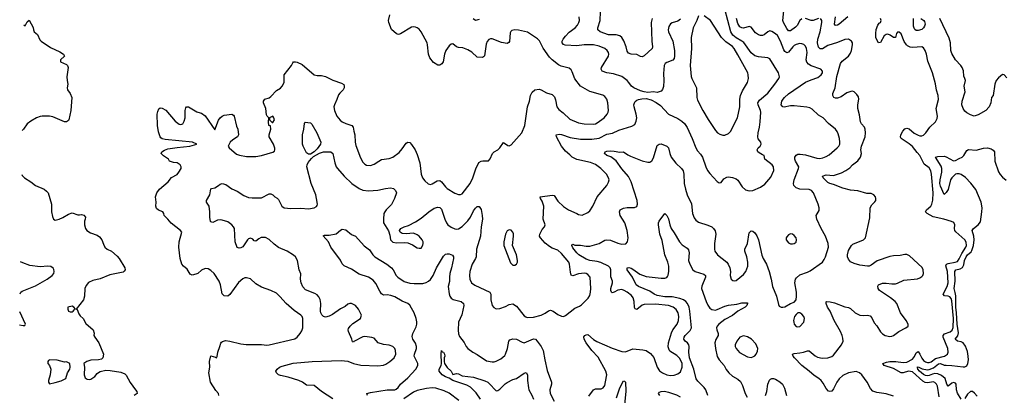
# Model space of a CAD drawing. Header units: inches. Extents: x 2057696 to 2160536, y 827480 to 1016834.
# Tile 26 of 256: x 2058110 to 2068610, y 883071 to 887078. Entities that reach past the tile are written whole.
import ezdxf

# ---------------------------------------------------------------- set-up
doc = ezdxf.new("R2010")
doc.units = ezdxf.units.IN
doc.header["$MEASUREMENT"] = 0
doc.layers.add('C0858', color=7, linetype='Continuous')
doc.layers.add('C0868', color=7, linetype='Continuous')

msp = doc.modelspace()

# ---------------------------------------------------------------- linework, layer by layer
at = {"layer": 'C0858', "color": 5}
for points, elevation in [([(2058153, 887022), (2058170, 887012), (2058190, 887054), (2058210, 887074), (2058254, 886994), (2058256, 886970), (2058265, 886950), (2058300, 886920), (2058325, 886865), (2058338, 886850), (2058440, 886780), (2058537, 886737), (2058579, 886710), (2058587, 886690), (2058547, 886650), (2058546, 886630), (2058610, 886600), (2058622, 886590), (2058628, 886570), (2058613, 886470), (2058615, 886430), (2058625, 886390), (2058618, 886350), (2058622, 886330), (2058650, 886290), (2058668, 886248), (2058655, 886110), (2058634, 886010), (2058630, 886002), (2058611, 885989), (2058590, 885989), (2058463, 886043), (2058430, 886050), (2058350, 886048), (2058330, 886046), (2058290, 886030), (2058230, 885997), (2058191, 885969), (2058152, 885910), (2058138, 885895)], 480), ([(2060000, 884367), (2059990, 884362), (2059950, 884352), (2059930, 884365), (2059897, 884417), (2059857, 884450), (2059841, 884470), (2059821, 884530), (2059806, 884650), (2059812, 884710), (2059838, 884810), (2059825, 884830), (2059727, 884907), (2059691, 884951), (2059650, 884989), (2059649, 885010), (2059638, 885030), (2059590, 885046), (2059570, 885064), (2059563, 885090), (2059566, 885130), (2059560, 885190), (2059572, 885230), (2059602, 885270), (2059692, 885348), (2059730, 885393), (2059790, 885427), (2059809, 885450), (2059833, 885490), (2059833, 885510), (2059821, 885530), (2059790, 885550), (2059750, 885554), (2059709, 885570), (2059697, 885590), (2059645, 885625), (2059618, 885650), (2059627, 885670), (2059653, 885687), (2059690, 885699), (2059790, 885716), (2059924, 885730), (2059999, 885750), (2059955, 885770), (2059660, 885800), (2059630, 885808), (2059617, 885817), (2059608, 885830), (2059590, 885881), (2059579, 885950), (2059578, 886070), (2059582, 886098), (2059594, 886126), (2059610, 886137), (2059630, 886135), (2059670, 886112), (2059770, 885996), (2059810, 885965), (2059830, 885959), (2059850, 885968), (2059865, 885995), (2059875, 886030), (2059875, 886110), (2059883, 886137), (2059890, 886148), (2059910, 886148), (2060000, 886096)], 480), ([(2058132, 885427), (2058137, 885417), (2058163, 885390), (2058230, 885347), (2058278, 885310), (2058370, 885269), (2058396, 885250), (2058413, 885230), (2058448, 885110), (2058450, 885030), (2058460, 884980), (2058471, 884950), (2058490, 884941), (2058530, 884950), (2058570, 884969), (2058630, 885005), (2058670, 885018), (2058730, 884998), (2058750, 884995), (2058770, 884999), (2058794, 884994), (2058813, 884970), (2058810, 884950), (2058801, 884930), (2058802, 884890), (2058812, 884852), (2058827, 884830), (2058865, 884805), (2058938, 884778), (2058963, 884763), (2058988, 884728), (2059003, 884683), (2059019, 884650), (2059045, 884630), (2059090, 884607), (2059150, 884554), (2059170, 884530), (2059231, 884430), (2059235, 884410), (2059225, 884395), (2059214, 884386), (2059070, 884355), (2058968, 884312), (2058890, 884297), (2058845, 884275), (2058818, 884242), (2058804, 884210), (2058802, 884130), (2058791, 884090), (2058714, 883990), (2058725, 883985), (2058741, 883941), (2058757, 883917), (2058787, 883890), (2058816, 883836), (2058893, 883770), (2058905, 883735), (2058901, 883710), (2058911, 883690), (2058955, 883630), (2059003, 883510), (2058998, 883470), (2058982, 883458), (2058950, 883449), (2058870, 883445), (2058827, 883433), (2058794, 883410), (2058801, 883370), (2058797, 883290), (2058810, 883259), (2058830, 883243), (2058850, 883239), (2058870, 883244), (2058910, 883271), (2058936, 883304), (2058950, 883314), (2058970, 883325), (2059030, 883339), (2059077, 883337), (2059190, 883316), (2059230, 883299), (2059246, 883286), (2059287, 883207), (2059347, 883130), (2059358, 883110), (2059362, 883090), (2059331, 883069)], 480), ([(2058115, 884154), (2058123, 884170), (2058137, 884183), (2058280, 884240), (2058402, 884310), (2058457, 884350), (2058473, 884370), (2058477, 884390), (2058474, 884414), (2058467, 884427), (2058444, 884444), (2058410, 884450), (2058330, 884440), (2058217, 884457), (2058143, 884483), (2058119, 884496)], 460), ([(2058110, 883823), (2058146, 883814), (2058165, 883815), (2058173, 883830), (2058112, 883962)], 460)]:
    msp.add_lwpolyline(points, dxfattribs=dict(at, elevation=elevation))
at = {"layer": 'C0858', "color": 5, "elevation": 480}
for points in [[(2058670, 884022), (2058625, 884010), (2058625, 883990), (2058632, 883970), (2058650, 883961), (2058670, 883963), (2058682, 883970), (2058690, 883982), (2058706, 883990), (2058688, 884010)], [(2058431, 883449), (2058419, 883441), (2058411, 883430), (2058411, 883410), (2058428, 883388), (2058443, 883350), (2058436, 883290), (2058418, 883230), (2058418, 883210), (2058430, 883192), (2058490, 883208), (2058554, 883226), (2058602, 883250), (2058619, 883310), (2058645, 883350), (2058649, 883370), (2058646, 883410), (2058610, 883429), (2058590, 883426), (2058510, 883445)]]:
    msp.add_lwpolyline(points, close=True, dxfattribs=at)
at = {"layer": 'C0868', "color": 5}
for points, elevation in [([(2061450, 883032), (2061330, 883110), (2061250, 883176), (2061170, 883180), (2061127, 883210), (2061087, 883230), (2060974, 883266), (2060890, 883281), (2060869, 883290), (2060848, 883310), (2060842, 883330), (2060855, 883350), (2060882, 883370), (2060910, 883382), (2061028, 883412), (2061230, 883433), (2061537, 883443), (2061610, 883434), (2061670, 883410), (2061750, 883394), (2061930, 883385), (2061990, 883394), (2062016, 883404), (2062058, 883430), (2062103, 883470), (2062120, 883510), (2062118, 883550), (2062110, 883572), (2062090, 883593), (2062050, 883606), (2061990, 883612), (2061932, 883632), (2061890, 883679), (2061867, 883687), (2061790, 883698), (2061770, 883695), (2061675, 883645), (2061670, 883638), (2061660, 883640), (2061654, 883670), (2061617, 883750), (2061613, 883770), (2061617, 883783), (2061633, 883810), (2061662, 883838), (2061744, 883890), (2061755, 883925), (2061725, 883990), (2061690, 884029), (2061670, 884041), (2061650, 884049), (2061630, 884049), (2061610, 884043), (2061580, 884020), (2061530, 883993), (2061446, 883934), (2061410, 883914), (2061370, 883903), (2061349, 883910), (2061331, 883931), (2061323, 883950), (2061320, 883970), (2061323, 884050), (2061313, 884093), (2061300, 884120), (2061282, 884142), (2061258, 884158), (2061157, 884197), (2061129, 884229), (2061111, 884270), (2061106, 884310), (2061108, 884368), (2061091, 884411), (2061072, 884510), (2061053, 884550), (2061030, 884567), (2060962, 884610), (2060870, 884649), (2060824, 884684), (2060770, 884733), (2060730, 884755), (2060687, 884753), (2060661, 884739), (2060630, 884715), (2060610, 884719), (2060595, 884735), (2060570, 884748), (2060550, 884740), (2060539, 884730), (2060490, 884655), (2060470, 884645), (2060450, 884641), (2060430, 884649), (2060409, 884709), (2060400, 884850), (2060391, 884870), (2060374, 884890), (2060330, 884920), (2060270, 884940), (2060250, 884943), (2060220, 884940), (2060170, 884916), (2060150, 884921), (2060146, 884926), (2060138, 884970), (2060137, 885030), (2060130, 885088), (2060104, 885130), (2060102, 885150), (2060137, 885210), (2060150, 885272), (2060161, 885279), (2060190, 885283), (2060232, 885308), (2060250, 885325), (2060270, 885331), (2060310, 885319), (2060373, 885273), (2060430, 885250), (2060501, 885201), (2060550, 885182), (2060590, 885177), (2060690, 885178), (2060770, 885222), (2060790, 885219), (2060810, 885211), (2060830, 885187), (2060855, 885175), (2060870, 885161), (2060906, 885090), (2060932, 885072), (2061003, 885063), (2061110, 885067), (2061190, 885060), (2061249, 885070), (2061275, 885085), (2061283, 885097), (2061285, 885110), (2061276, 885170), (2061268, 885210), (2061220, 885330), (2061174, 885510), (2061176, 885530), (2061187, 885553), (2061223, 885597), (2061243, 885617), (2061307, 885653), (2061350, 885669), (2061430, 885670), (2061451, 885651), (2061472, 885550), (2061487, 885510), (2061501, 885490), (2061570, 885410), (2061651, 885331), (2061730, 885277), (2061770, 885260), (2061830, 885252), (2061930, 885260), (2062010, 885277), (2062063, 885283), (2062096, 885276), (2062117, 885257), (2062128, 885230), (2062109, 885170), (2062075, 885105), (2062018, 885050), (2062004, 885030), (2061995, 885010), (2061989, 884950), (2061991, 884910), (2062045, 884825), (2062059, 884779), (2062066, 884730), (2062090, 884705), (2062130, 884698), (2062210, 884701), (2062250, 884696), (2062298, 884678), (2062350, 884645), (2062370, 884639), (2062390, 884641), (2062410, 884672), (2062414, 884690), (2062412, 884710), (2062403, 884730), (2062370, 884767), (2062350, 884782), (2062310, 884801), (2062230, 884795), (2062190, 884797), (2062169, 884810), (2062162, 884830), (2062174, 884850), (2062209, 884870), (2062256, 884884), (2062330, 884920), (2062390, 884960), (2062474, 885030), (2062530, 885066), (2062570, 885077), (2062590, 885074), (2062610, 885056), (2062644, 884950), (2062662, 884910), (2062676, 884890), (2062710, 884865), (2062750, 884847), (2062770, 884843), (2062790, 884847), (2062830, 884873), (2062890, 884931), (2062917, 884970), (2062950, 885039), (2062970, 885068), (2062990, 885085), (2063010, 885084), (2063032, 885052), (2063043, 884990), (2063045, 884950), (2063030, 884870), (2063025, 884770), (2062982, 884630), (2062978, 884550), (2062971, 884529), (2062935, 884470), (2062911, 884390), (2062907, 884350), (2062910, 884310), (2062930, 884270), (2062965, 884245), (2063125, 884170), (2063133, 884150), (2063134, 884090), (2063149, 884030), (2063167, 884007), (2063190, 883995), (2063230, 883998), (2063290, 884020), (2063330, 884041), (2063370, 884048), (2063410, 884022), (2063490, 883920), (2063507, 883907), (2063521, 883901), (2063590, 883904), (2063670, 883926), (2063713, 883947), (2063750, 883973), (2063770, 883978), (2063799, 883970), (2063850, 883933), (2063890, 883915), (2063910, 883913), (2063930, 883923), (2064030, 884002), (2064079, 884021), (2064103, 884037), (2064174, 884106), (2064190, 884136), (2064198, 884170), (2064201, 884210), (2064194, 884330), (2064170, 884361), (2064150, 884371), (2064134, 884374), (2064070, 884367), (2064010, 884345), (2063993, 884353), (2063983, 884383), (2063975, 884470), (2063965, 884490), (2063890, 884583), (2063850, 884619), (2063790, 884642), (2063760, 884660), (2063715, 884695), (2063664, 884750), (2063654, 884770), (2063656, 884790), (2063681, 884839), (2063708, 884870), (2063714, 884890), (2063694, 884950), (2063701, 885090), (2063682, 885142), (2063665, 885170), (2063662, 885190), (2063787, 885207), (2063810, 885204), (2063850, 885141), (2063910, 885084), (2063964, 885050), (2064050, 885009), (2064070, 885000), (2064110, 884993), (2064170, 885020), (2064190, 885038), (2064221, 885090), (2064270, 885190), (2064370, 885310), (2064390, 885346), (2064395, 885370), (2064391, 885390), (2064368, 885430), (2064308, 885490), (2064250, 885532), (2064196, 885556), (2064050, 885587), (2064003, 885610), (2063978, 885638), (2063930, 885676), (2063889, 885729), (2063836, 885830), (2063833, 885850), (2063862, 885858), (2063890, 885855), (2063981, 885821), (2064090, 885803), (2064210, 885803), (2064290, 885816), (2064370, 885856), (2064431, 885869), (2064499, 885901), (2064639, 885941), (2064670, 885961), (2064685, 885995), (2064690, 886030), (2064686, 886070), (2064662, 886150), (2064661, 886170), (2064665, 886190), (2064674, 886206), (2064690, 886219), (2064710, 886228), (2064745, 886235), (2064790, 886237), (2064843, 886223), (2064896, 886196), (2064943, 886163), (2065030, 886070), (2065130, 886024), (2065170, 885997), (2065200, 885970), (2065227, 885927), (2065281, 885810), (2065321, 885710), (2065339, 885679), (2065370, 885645), (2065392, 885610), (2065426, 885510), (2065445, 885470), (2065470, 885436), (2065550, 885351), (2065570, 885338), (2065590, 885342), (2065619, 885381), (2065650, 885399), (2065670, 885401), (2065710, 885395), (2065750, 885381), (2065770, 885365), (2065815, 885295), (2065850, 885263), (2065890, 885252), (2065930, 885257), (2066010, 885290), (2066055, 885325), (2066121, 885399), (2066152, 885470), (2066149, 885510), (2066135, 885530), (2066056, 885590), (2066049, 885629), (2066030, 885636), (2065997, 885657), (2065983, 885670), (2065976, 885690), (2065986, 885710), (2066007, 885730), (2066018, 885750), (2066014, 885770), (2065986, 885806), (2065981, 885830), (2065984, 885870), (2066000, 885930), (2066008, 885990), (2066013, 886090), (2066010, 886110), (2065984, 886170), (2065982, 886190), (2066001, 886219), (2066090, 886296), (2066163, 886390), (2066205, 886450), (2066213, 886470), (2066204, 886510), (2066110, 886661), (2066090, 886671), (2065990, 886681), (2065950, 886694), (2065910, 886726), (2065834, 886834), (2065813, 886850), (2065750, 886884), (2065714, 886914), (2065695, 886950), (2065630, 887190)], 460), ([(2064854, 887090), (2064845, 887050), (2064850, 886850), (2064860, 886790), (2064855, 886770), (2064770, 886693), (2064750, 886681), (2064730, 886685), (2064690, 886706), (2064630, 886710), (2064602, 886722), (2064590, 886741), (2064577, 886790), (2064553, 886853), (2064530, 886890), (2064510, 886906), (2064470, 886917), (2064390, 886917), (2064299, 886950), (2064277, 886970), (2064276, 886990), (2064299, 887070), (2064303, 887163)], 440), ([(2066450, 887088), (2066430, 887071), (2066402, 887018), (2066383, 886997), (2066330, 886961), (2066310, 886961), (2066290, 886986), (2066255, 887050), (2066250, 887070), (2066262, 887210)], 420), ([(2060000, 886096), (2060010, 886090), (2060050, 886081), (2060090, 886054), (2060190, 885905), (2060230, 886005), (2060250, 886033), (2060270, 886050), (2060290, 886060), (2060371, 886070), (2060390, 886061), (2060399, 886050), (2060424, 885944), (2060436, 885910), (2060445, 885850), (2060433, 885830), (2060383, 885797), (2060355, 885770), (2060335, 885730), (2060345, 885710), (2060424, 885644), (2060454, 885634), (2060530, 885620), (2060630, 885620), (2060690, 885630), (2060810, 885664), (2060826, 885674), (2060833, 885690), (2060832, 885708), (2060818, 885750), (2060772, 885830), (2060772, 885850), (2060789, 885909), (2060786, 885946), (2060769, 885950), (2060762, 885990), (2060768, 886030), (2060750, 886048), (2060744, 886064), (2060736, 886130), (2060712, 886190), (2060710, 886210), (2060726, 886230), (2060770, 886244), (2060790, 886258), (2060850, 886322), (2060890, 886349), (2060911, 886370), (2060931, 886410), (2060930, 886490), (2061010, 886590), (2061022, 886618), (2061030, 886627), (2061050, 886630), (2061070, 886626), (2061122, 886602), (2061251, 886491), (2061283, 886483), (2061330, 886482), (2061370, 886472), (2061450, 886432), (2061541, 886402), (2061566, 886386), (2061572, 886370), (2061570, 886350), (2061560, 886330), (2061524, 886296), (2061510, 886276), (2061494, 886226), (2061467, 886170), (2061462, 886150), (2061466, 886110), (2061494, 886050), (2061527, 886007), (2061549, 885989), (2061590, 885970), (2061651, 885950), (2061668, 885930), (2061672, 885890), (2061686, 885850), (2061688, 885770), (2061695, 885735), (2061746, 885606), (2061770, 885560), (2061790, 885538), (2061810, 885525), (2061850, 885523), (2061890, 885537), (2061940, 885570), (2061970, 885585), (2062050, 885598), (2062088, 885612), (2062158, 885662), (2062190, 885701), (2062230, 885761), (2062250, 885772), (2062270, 885767), (2062288, 885748), (2062329, 885690), (2062350, 885641), (2062376, 885550), (2062392, 885430), (2062406, 885390), (2062430, 885359), (2062466, 885326), (2062490, 885320), (2062510, 885327), (2062561, 885359), (2062590, 885362), (2062610, 885349), (2062650, 885296), (2062670, 885277), (2062750, 885229), (2062790, 885213), (2062810, 885213), (2062830, 885222), (2062914, 885330), (2062943, 885390), (2062974, 885486), (2063005, 885555), (2063030, 885570), (2063050, 885574), (2063110, 885574), (2063126, 885594), (2063151, 885649), (2063170, 885667), (2063210, 885691), (2063230, 885710), (2063270, 885767), (2063317, 885737), (2063330, 885733), (2063350, 885742), (2063467, 885870), (2063496, 885950), (2063525, 886150), (2063548, 886210), (2063559, 886270), (2063575, 886305), (2063605, 886330), (2063650, 886337), (2063673, 886330), (2063730, 886297), (2063790, 886282), (2063814, 886254), (2063825, 886225), (2063840, 886150), (2063860, 886120), (2063905, 886085), (2063976, 886016), (2064070, 885979), (2064130, 885969), (2064230, 885965), (2064250, 885969), (2064270, 885978), (2064342, 886030), (2064375, 886070), (2064386, 886090), (2064390, 886110), (2064382, 886190), (2064370, 886230), (2064350, 886260), (2064330, 886274), (2064190, 886313), (2064090, 886370), (2064029, 886449), (2064003, 886523), (2063990, 886543), (2063970, 886561), (2063884, 886584), (2063858, 886598), (2063789, 886649), (2063760, 886680), (2063694, 886774), (2063653, 886853), (2063633, 886873), (2063527, 886947), (2063430, 886968), (2063390, 886970), (2063358, 886962), (2063347, 886953), (2063342, 886938), (2063334, 886846), (2063326, 886834), (2063310, 886825), (2063250, 886834), (2063150, 886873), (2063130, 886875), (2063113, 886867), (2063095, 886845), (2063084, 886816), (2063067, 886693), (2063058, 886682), (2063045, 886675), (2062990, 886680), (2062931, 886731), (2062890, 886757), (2062837, 886777), (2062790, 886781), (2062770, 886788), (2062730, 886820), (2062710, 886816), (2062690, 886798), (2062656, 886750), (2062641, 886710), (2062625, 886630), (2062613, 886607), (2062590, 886592), (2062570, 886593), (2062522, 886622), (2062484, 886670), (2062470, 886709), (2062460, 886810), (2062455, 886830), (2062393, 886950), (2062370, 886979), (2062350, 886993), (2062330, 887000), (2062310, 887002), (2062290, 886998), (2062170, 886926), (2062150, 886921), (2062130, 886929), (2062075, 886975), (2062047, 887047), (2062044, 887070), (2062057, 887130)], 480), ([(2063010, 887081), (2062970, 887069), (2062946, 887086)], 460), ([(2065157, 887083), (2065130, 887062), (2065070, 887045), (2065050, 887035), (2065034, 887006), (2065027, 886970), (2065030, 886950), (2065077, 886850), (2065093, 886750), (2065095, 886690), (2065090, 886665), (2065075, 886645), (2065010, 886621), (2064995, 886610), (2064983, 886590), (2064975, 886505), (2064978, 886430), (2064975, 886365), (2064966, 886334), (2064950, 886316), (2064910, 886301), (2064870, 886309), (2064810, 886303), (2064770, 886308), (2064730, 886321), (2064661, 886350), (2064633, 886370), (2064608, 886408), (2064587, 886430), (2064532, 886472), (2064441, 886501), (2064373, 886513), (2064321, 886530), (2064310, 886550), (2064315, 886570), (2064391, 886690), (2064393, 886710), (2064388, 886730), (2064376, 886750), (2064352, 886770), (2064290, 886795), (2064230, 886809), (2064130, 886809), (2064050, 886798), (2063927, 886807), (2063910, 886814), (2063897, 886830), (2063897, 886850), (2063905, 886870), (2063930, 886904), (2063970, 886945), (2064034, 886990), (2064059, 887021), (2064073, 887050), (2064080, 887070), (2064076, 887110)], 460), ([(2064178, 883062), (2064230, 883130), (2064250, 883139), (2064310, 883140), (2064331, 883149), (2064350, 883176), (2064369, 883270), (2064370, 883290), (2064360, 883330), (2064279, 883479), (2064213, 883550), (2064153, 883630), (2064130, 883670), (2064126, 883694), (2064138, 883710), (2064150, 883716), (2064170, 883719), (2064228, 883668), (2064266, 883646), (2064430, 883574), (2064530, 883537), (2064570, 883533), (2064650, 883567), (2064757, 883557), (2064790, 883548), (2064836, 883516), (2064873, 883473), (2064908, 883370), (2064933, 883333), (2064965, 883310), (2065010, 883289), (2065050, 883282), (2065090, 883285), (2065130, 883299), (2065157, 883323), (2065176, 883370), (2065174, 883410), (2065150, 883463), (2065117, 883497), (2065042, 883542), (2065035, 883555), (2065027, 883587), (2065028, 883630), (2065061, 883739), (2065075, 883770), (2065122, 883830), (2065136, 883870), (2065140, 883910), (2065134, 883950), (2065110, 883988), (2065079, 884010), (2065030, 884029), (2064890, 884045), (2064770, 884040), (2064749, 884031), (2064690, 883988), (2064674, 883994), (2064668, 884008), (2064663, 884070), (2064653, 884110), (2064635, 884135), (2064590, 884173), (2064558, 884190), (2064530, 884198), (2064490, 884192), (2064450, 884170), (2064430, 884165), (2064423, 884170), (2064415, 884190), (2064416, 884210), (2064432, 884270), (2064433, 884290), (2064415, 884335), (2064415, 884410), (2064408, 884430), (2064391, 884450), (2064309, 884489), (2064270, 884499), (2064189, 884510), (2064150, 884524), (2064074, 884570), (2064051, 884590), (2064010, 884646), (2063998, 884670), (2064001, 884679), (2064010, 884685), (2064030, 884672), (2064090, 884672), (2064150, 884662), (2064190, 884661), (2064290, 884691), (2064350, 884727), (2064370, 884731), (2064410, 884726), (2064490, 884693), (2064530, 884683), (2064573, 884687), (2064592, 884708), (2064599, 884750), (2064588, 884830), (2064562, 884910), (2064513, 884990), (2064506, 885030), (2064515, 885050), (2064550, 885067), (2064590, 885074), (2064667, 885073), (2064690, 885084), (2064700, 885110), (2064694, 885150), (2064630, 885350), (2064604, 885404), (2064530, 885487), (2064472, 885572), (2064414, 885614), (2064370, 885630), (2064346, 885650), (2064353, 885670), (2064370, 885676), (2064410, 885678), (2064450, 885676), (2064510, 885665), (2064550, 885668), (2064597, 885637), (2064624, 885624), (2064750, 885574), (2064810, 885558), (2064821, 885559), (2064830, 885559), (2064850, 885574), (2064870, 885605), (2064910, 885735), (2064930, 885751), (2064950, 885754), (2065011, 885730), (2065030, 885710), (2065044, 885650), (2065059, 885610), (2065106, 885546), (2065169, 885490), (2065185, 885465), (2065193, 885430), (2065197, 885330), (2065209, 885269), (2065227, 885210), (2065274, 885114), (2065285, 885010), (2065304, 884964), (2065321, 884941), (2065350, 884918), (2065450, 884886), (2065490, 884867), (2065510, 884850), (2065526, 884826), (2065535, 884790), (2065519, 884690), (2065519, 884630), (2065524, 884610), (2065553, 884570), (2065650, 884492), (2065667, 884470), (2065683, 884430), (2065689, 884390), (2065688, 884348), (2065696, 884310), (2065714, 884294), (2065730, 884291), (2065750, 884294), (2065830, 884358), (2065855, 884390), (2065874, 884450), (2065875, 884490), (2065864, 884550), (2065844, 884610), (2065845, 884630), (2065871, 884689), (2065890, 884805), (2065910, 884827), (2065930, 884823), (2065950, 884803), (2065970, 884771), (2065988, 884730), (2066025, 884565), (2066039, 884530), (2066073, 884470), (2066103, 884390), (2066124, 884310), (2066137, 884230), (2066181, 884130), (2066201, 884041), (2066210, 884022), (2066217, 884017), (2066230, 884011), (2066250, 884011), (2066270, 884016), (2066330, 884050), (2066370, 884063), (2066389, 884090), (2066396, 884130), (2066395, 884170), (2066376, 884270), (2066384, 884310), (2066395, 884325), (2066430, 884355), (2066510, 884384), (2066540, 884400), (2066670, 884493), (2066690, 884519), (2066704, 884550), (2066736, 884650), (2066732, 884690), (2066703, 884770), (2066658, 884850), (2066610, 884950), (2066605, 884990), (2066636, 885044), (2066636, 885070), (2066626, 885110), (2066575, 885230), (2066555, 885255), (2066530, 885268), (2066429, 885270), (2066390, 885284), (2066365, 885310), (2066362, 885330), (2066369, 885370), (2066417, 885490), (2066418, 885510), (2066382, 885570), (2066376, 885590), (2066377, 885610), (2066390, 885633), (2066410, 885643), (2066435, 885645), (2066490, 885638), (2066610, 885601), (2066642, 885598), (2066676, 885604), (2066710, 885617), (2066742, 885638), (2066827, 885710), (2066846, 885730), (2066855, 885750), (2066858, 885770), (2066854, 885810), (2066840, 885860), (2066827, 885887), (2066811, 885911), (2066736, 885970), (2066677, 886030), (2066630, 886060), (2066563, 886123), (2066537, 886137), (2066505, 886145), (2066370, 886160), (2066330, 886158), (2066264, 886144), (2066248, 886148), (2066230, 886170), (2066239, 886210), (2066251, 886230), (2066267, 886250), (2066310, 886287), (2066490, 886412), (2066550, 886438), (2066620, 886460), (2066656, 886490), (2066671, 886510), (2066671, 886530), (2066655, 886550), (2066550, 886586), (2066523, 886603), (2066506, 886626), (2066499, 886650), (2066508, 886730), (2066502, 886770), (2066490, 886796), (2066473, 886813), (2066450, 886822), (2066430, 886823), (2066390, 886813), (2066370, 886803), (2066356, 886790), (2066310, 886731), (2066290, 886725), (2066270, 886738), (2066258, 886758), (2066224, 886850), (2066190, 886908), (2066170, 886927), (2066130, 886954), (2066110, 886959), (2066090, 886950), (2066050, 886917), (2066030, 886910), (2066010, 886911), (2065990, 886917), (2065958, 886938), (2065910, 886998), (2065890, 887004), (2065830, 886989), (2065810, 886990), (2065790, 887001), (2065770, 887037), (2065756, 887090)], 440), ([(2065350, 887118), (2065333, 887070), (2065294, 886990), (2065270, 886890), (2065274, 886770), (2065262, 886590), (2065272, 886472), (2065278, 886450), (2065328, 886350), (2065332, 886250), (2065339, 886219), (2065396, 886110), (2065452, 886012), (2065530, 885895), (2065553, 885873), (2065577, 885857), (2065610, 885846), (2065630, 885845), (2065670, 885865), (2065690, 885884), (2065764, 886030), (2065790, 886150), (2065790, 886230), (2065796, 886270), (2065819, 886321), (2065873, 886410), (2065883, 886450), (2065880, 886490), (2065874, 886510), (2065770, 886704), (2065729, 886770), (2065710, 886791), (2065642, 886842), (2065594, 886890), (2065476, 887070), (2065410, 887118)], 480), ([(2067430, 883060), (2067350, 883085), (2067250, 883101), (2067210, 883115), (2067184, 883144), (2067147, 883210), (2067091, 883290), (2067067, 883310), (2067030, 883324), (2066950, 883311), (2066890, 883283), (2066850, 883248), (2066825, 883210), (2066790, 883140), (2066770, 883116), (2066750, 883110), (2066735, 883115), (2066710, 883145), (2066680, 883200), (2066656, 883230), (2066632, 883250), (2066581, 883281), (2066530, 883330), (2066452, 883390), (2066373, 883470), (2066357, 883490), (2066350, 883510), (2066370, 883518), (2066430, 883524), (2066470, 883531), (2066510, 883545), (2066530, 883546), (2066592, 883492), (2066618, 883478), (2066668, 883468), (2066730, 883471), (2066770, 883484), (2066790, 883498), (2066874, 883610), (2066892, 883650), (2066890, 883682), (2066882, 883710), (2066865, 883750), (2066795, 883870), (2066752, 883970), (2066725, 884010), (2066710, 884050), (2066712, 884068), (2066718, 884070), (2066752, 884068), (2066798, 884058), (2066910, 884016), (2066950, 884007), (2066970, 883996), (2067020, 883950), (2067070, 883927), (2067110, 883922), (2067150, 883925), (2067179, 883919), (2067199, 883899), (2067223, 883843), (2067250, 883813), (2067290, 883748), (2067310, 883726), (2067341, 883710), (2067390, 883698), (2067410, 883702), (2067430, 883710), (2067487, 883750), (2067561, 883790), (2067584, 883810), (2067586, 883830), (2067563, 883870), (2067503, 883950), (2067463, 884050), (2067447, 884070), (2067398, 884110), (2067278, 884190), (2067264, 884210), (2067263, 884237), (2067270, 884250), (2067310, 884267), (2067351, 884269), (2067410, 884261), (2067450, 884261), (2067470, 884266), (2067539, 884301), (2067685, 884315), (2067710, 884325), (2067730, 884339), (2067740, 884350), (2067747, 884370), (2067745, 884410), (2067733, 884433), (2067599, 884559), (2067570, 884574), (2067550, 884574), (2067499, 884561), (2067430, 884560), (2067390, 884553), (2067256, 884504), (2067190, 884458), (2067170, 884450), (2067150, 884448), (2067070, 884460), (2067010, 884476), (2066970, 884496), (2066950, 884522), (2066939, 884550), (2066938, 884570), (2066950, 884615), (2066981, 884670), (2066995, 884685), (2067109, 884730), (2067130, 884751), (2067177, 884963), (2067179, 885070), (2067196, 885104), (2067230, 885135), (2067240, 885150), (2067242, 885170), (2067235, 885190), (2067220, 885210), (2067190, 885223), (2067144, 885224), (2067050, 885253), (2066970, 885260), (2066890, 885281), (2066790, 885321), (2066750, 885330), (2066730, 885343), (2066680, 885390), (2066670, 885410), (2066710, 885422), (2066790, 885417), (2066874, 885446), (2066920, 885470), (2066962, 885498), (2066992, 885530), (2067050, 885573), (2067077, 885610), (2067086, 885650), (2067082, 885690), (2067086, 885730), (2067128, 885830), (2067131, 885870), (2067127, 885910), (2067120, 885930), (2067087, 885967), (2067076, 885990), (2067065, 886065), (2067048, 886130), (2067048, 886170), (2067058, 886230), (2067054, 886254), (2067039, 886279), (2067008, 886308), (2066990, 886315), (2066974, 886314), (2066930, 886298), (2066870, 886255), (2066830, 886240), (2066810, 886242), (2066792, 886250), (2066780, 886270), (2066783, 886290), (2066805, 886350), (2066826, 886474), (2066865, 886610), (2066883, 886637), (2066950, 886690), (2066970, 886721), (2066981, 886750), (2066992, 886810), (2066990, 886830), (2066980, 886850), (2066950, 886869), (2066910, 886867), (2066830, 886834), (2066730, 886804), (2066670, 886769), (2066647, 886767), (2066630, 886785), (2066617, 886830), (2066622, 886870), (2066646, 886950), (2066666, 887050), (2066666, 887070), (2066650, 887091)], 420), ([(2066630, 887090), (2066571, 887069), (2066550, 887068), (2066490, 887090)], 420), ([(2066942, 887110), (2066850, 887032), (2066830, 887020), (2066810, 887016), (2066801, 887030), (2066811, 887110)], 380), ([(2067915, 883055), (2067897, 883170), (2067888, 883190), (2067870, 883208), (2067850, 883213), (2067795, 883205), (2067767, 883207), (2067740, 883220), (2067630, 883321), (2067590, 883329), (2067530, 883312), (2067510, 883312), (2067430, 883357), (2067328, 883390), (2067315, 883410), (2067354, 883426), (2067390, 883432), (2067452, 883432), (2067530, 883420), (2067570, 883425), (2067630, 883456), (2067654, 883486), (2067670, 883523), (2067690, 883538), (2067710, 883509), (2067730, 883467), (2067750, 883441), (2067770, 883427), (2067790, 883421), (2067810, 883421), (2067830, 883428), (2067876, 883464), (2067972, 883488), (2068004, 883510), (2068011, 883530), (2068007, 883570), (2067957, 883690), (2067960, 883710), (2067974, 883726), (2068032, 883748), (2068054, 883766), (2068064, 883796), (2068068, 883890), (2068050, 884078), (2068043, 884103), (2068030, 884123), (2068010, 884129), (2067972, 884132), (2067959, 884150), (2068002, 884230), (2068011, 884270), (2068005, 884390), (2067987, 884453), (2067993, 884470), (2068010, 884478), (2068088, 884492), (2068110, 884499), (2068130, 884527), (2068157, 884583), (2068199, 884650), (2068206, 884670), (2068204, 884704), (2068191, 884731), (2068094, 884814), (2068082, 884830), (2068079, 884850), (2068084, 884890), (2068073, 884913), (2068047, 884927), (2067967, 884950), (2067850, 884975), (2067786, 885010), (2067771, 885030), (2067782, 885050), (2067825, 885090), (2067836, 885110), (2067848, 885152), (2067850, 885230), (2067833, 885430), (2067826, 885466), (2067810, 885497), (2067757, 885537), (2067711, 885630), (2067680, 885660), (2067630, 885724), (2067595, 885755), (2067510, 885810), (2067505, 885825), (2067507, 885850), (2067528, 885890), (2067550, 885913), (2067570, 885920), (2067594, 885914), (2067650, 885869), (2067690, 885847), (2067710, 885840), (2067730, 885839), (2067750, 885848), (2067775, 885870), (2067816, 885930), (2067876, 885990), (2067895, 886025), (2067897, 886050), (2067883, 886130), (2067907, 886227), (2067905, 886270), (2067886, 886326), (2067875, 886395), (2067846, 886510), (2067795, 886635), (2067780, 886710), (2067768, 886748), (2067750, 886777), (2067730, 886789), (2067630, 886780), (2067605, 886785), (2067579, 886799), (2067566, 886810), (2067544, 886844), (2067510, 886927), (2067490, 886945), (2067470, 886947), (2067460, 886930), (2067450, 886887), (2067430, 886890), (2067394, 886914), (2067370, 886924), (2067350, 886922), (2067330, 886905), (2067290, 886836), (2067270, 886830), (2067250, 886862), (2067242, 886890), (2067239, 886930), (2067245, 886975), (2067260, 887020), (2067277, 887043), (2067290, 887050), (2067298, 887070), (2067290, 887092)], 380), ([(2067719, 887090), (2067751, 887071), (2067760, 887060), (2067767, 887030), (2067761, 887010), (2067750, 886991), (2067730, 886975), (2067690, 886963), (2067670, 886963), (2067655, 886975), (2067648, 886988), (2067643, 887010), (2067642, 887090)], 360), ([(2068637, 886457), (2068610, 886491), (2068590, 886492), (2068550, 886458), (2068524, 886430), (2068510, 886390), (2068490, 886270), (2068473, 886247), (2068466, 886190), (2068449, 886150), (2068412, 886110), (2068330, 886063), (2068290, 886050), (2068250, 886062), (2068210, 886083), (2068190, 886102), (2068171, 886130), (2068158, 886170), (2068162, 886210), (2068193, 886310), (2068184, 886370), (2068195, 886430), (2068191, 886450), (2068177, 886477), (2068174, 886534), (2068161, 886570), (2068148, 886590), (2068090, 886650), (2068050, 886718), (2068040, 886750), (2068038, 886830), (2068022, 886882), (2067921, 887090)], 360), ([(2068150, 883028), (2068110, 883095), (2068100, 883130), (2068096, 883190), (2068090, 883199), (2068070, 883208), (2068050, 883200), (2068010, 883170), (2067997, 883190), (2067978, 883250), (2067942, 883282), (2067900, 883300), (2067870, 883304), (2067843, 883297), (2067810, 883281), (2067790, 883277), (2067770, 883281), (2067750, 883292), (2067706, 883330), (2067689, 883350), (2067686, 883366), (2067680, 883370), (2067690, 883375), (2067735, 883355), (2067790, 883342), (2067810, 883345), (2067855, 883365), (2067910, 883408), (2067930, 883409), (2067970, 883393), (2067990, 883391), (2068050, 883389), (2068170, 883373), (2068190, 883376), (2068210, 883387), (2068223, 883410), (2068228, 883450), (2068225, 883490), (2068217, 883537), (2068196, 883596), (2068170, 883630), (2068150, 883641), (2068111, 883650), (2068087, 883670), (2068114, 883706), (2068121, 883739), (2068106, 883830), (2068100, 883950), (2068092, 884010), (2068092, 884132), (2068088, 884168), (2068074, 884210), (2068086, 884290), (2068082, 884390), (2068092, 884408), (2068140, 884420), (2068164, 884436), (2068178, 884462), (2068187, 884510), (2068203, 884550), (2068218, 884570), (2068257, 884603), (2068265, 884615), (2068282, 884670), (2068288, 884730), (2068285, 884770), (2068269, 884830), (2068280, 884850), (2068331, 884889), (2068357, 884923), (2068371, 885030), (2068373, 885070), (2068362, 885130), (2068307, 885267), (2068255, 885335), (2068195, 885395), (2068150, 885428), (2068130, 885435), (2068105, 885435), (2068090, 885429), (2068049, 885391), (2068037, 885370), (2068010, 885266), (2067990, 885233), (2067970, 885213), (2067930, 885301), (2067923, 885330), (2067926, 885370), (2067945, 885450), (2067944, 885490), (2067936, 885516), (2067876, 885610), (2067901, 885619), (2067970, 885621), (2067990, 885616), (2068070, 885573), (2068090, 885577), (2068130, 885599), (2068160, 885610), (2068178, 885630), (2068210, 885682), (2068230, 885694), (2068310, 885685), (2068390, 885709), (2068430, 885712), (2068470, 885700), (2068490, 885687), (2068505, 885670), (2068510, 885570), (2068550, 885456), (2068566, 885426), (2068590, 885397), (2068630, 885367)], 360), ([(2065447, 883070), (2065427, 883130), (2065410, 883154), (2065341, 883221), (2065326, 883246), (2065301, 883350), (2065254, 883470), (2065245, 883530), (2065248, 883590), (2065245, 883610), (2065232, 883630), (2065207, 883650), (2065192, 883670), (2065196, 883690), (2065208, 883710), (2065259, 883761), (2065273, 883790), (2065255, 883970), (2065248, 884010), (2065232, 884052), (2065213, 884073), (2065190, 884089), (2065150, 884103), (2065070, 884120), (2064990, 884121), (2064910, 884136), (2064878, 884150), (2064830, 884182), (2064710, 884230), (2064684, 884250), (2064645, 884330), (2064588, 884410), (2064590, 884430), (2064606, 884434), (2064630, 884428), (2064650, 884418), (2064722, 884362), (2064790, 884338), (2064950, 884319), (2064990, 884322), (2065011, 884329), (2065020, 884340), (2065027, 884353), (2065034, 884390), (2065032, 884448), (2065021, 884490), (2064989, 884570), (2064962, 884722), (2064938, 884790), (2064921, 884890), (2064923, 884910), (2064931, 884929), (2064990, 885011), (2065010, 884991), (2065030, 884954), (2065043, 884890), (2065056, 884850), (2065090, 884805), (2065147, 884707), (2065176, 884676), (2065230, 884639), (2065243, 884623), (2065251, 884591), (2065244, 884510), (2065257, 884470), (2065290, 884410), (2065315, 884390), (2065405, 884365), (2065424, 884350), (2065423, 884330), (2065384, 884236), (2065382, 884210), (2065432, 884070), (2065450, 884032), (2065470, 884002), (2065490, 883987), (2065530, 883980), (2065550, 883985), (2065630, 884022), (2065670, 884034), (2065757, 884043), (2065810, 884058), (2065870, 884058), (2065873, 884050), (2065865, 884030), (2065848, 884010), (2065770, 883969), (2065710, 883922), (2065630, 883879), (2065566, 883830), (2065550, 883810), (2065542, 883790), (2065544, 883770), (2065560, 883730), (2065558, 883710), (2065533, 883667), (2065525, 883630), (2065530, 883571), (2065550, 883486), (2065568, 883448), (2065622, 883390), (2065645, 883345), (2065671, 883310), (2065710, 883276), (2065770, 883244), (2065798, 883218), (2065817, 883177), (2065846, 883090), (2065869, 883050)], 420), ([(2061818, 883070), (2061814, 883090), (2061850, 883102), (2062030, 883129), (2062110, 883128), (2062125, 883135), (2062147, 883153), (2062172, 883188), (2062250, 883258), (2062336, 883350), (2062355, 883390), (2062355, 883410), (2062326, 883466), (2062318, 883490), (2062320, 883510), (2062342, 883570), (2062343, 883590), (2062330, 883627), (2062304, 883670), (2062297, 883697), (2062302, 883730), (2062337, 883803), (2062345, 883830), (2062347, 883853), (2062340, 883890), (2062316, 883950), (2062290, 884000), (2062270, 884032), (2062250, 884052), (2062190, 884077), (2062110, 884121), (2062070, 884136), (2062030, 884143), (2061990, 884138), (2061970, 884154), (2061950, 884182), (2061910, 884264), (2061880, 884300), (2061830, 884330), (2061730, 884365), (2061650, 884416), (2061570, 884453), (2061550, 884474), (2061531, 884511), (2061430, 884650), (2061404, 884710), (2061348, 884772), (2061362, 884778), (2061410, 884780), (2061487, 884793), (2061530, 884831), (2061550, 884843), (2061590, 884835), (2061648, 884788), (2061690, 884767), (2061785, 884665), (2061842, 884622), (2061878, 884570), (2061898, 884550), (2062024, 884470), (2062076, 884430), (2062094, 884410), (2062124, 884350), (2062143, 884330), (2062210, 884285), (2062270, 884266), (2062318, 884262), (2062410, 884264), (2062445, 884275), (2062471, 884289), (2062490, 884308), (2062519, 884350), (2062557, 884430), (2062630, 884557), (2062650, 884575), (2062670, 884581), (2062690, 884581), (2062727, 884567), (2062736, 884550), (2062735, 884530), (2062714, 884430), (2062696, 884370), (2062693, 884330), (2062695, 884285), (2062680, 884230), (2062690, 884152), (2062696, 884130), (2062710, 884108), (2062734, 884094), (2062817, 884070), (2062842, 884050), (2062848, 884030), (2062825, 883930), (2062790, 883850), (2062785, 883765), (2062790, 883725), (2062799, 883699), (2062850, 883634), (2062870, 883590), (2062888, 883570), (2062943, 883530), (2062990, 883506), (2063090, 883440), (2063150, 883427), (2063170, 883429), (2063190, 883434), (2063240, 883460), (2063284, 883496), (2063292, 883510), (2063312, 883570), (2063327, 883650), (2063339, 883661), (2063370, 883672), (2063410, 883670), (2063470, 883637), (2063490, 883632), (2063590, 883672), (2063610, 883670), (2063630, 883650), (2063672, 883592), (2063694, 883550), (2063709, 883449), (2063736, 883336), (2063783, 883210), (2063781, 883190), (2063763, 883130), (2063766, 883090), (2063811, 883010)], 440), ([(2060235, 883070), (2060229, 883090), (2060201, 883121), (2060146, 883210), (2060126, 883310), (2060138, 883370), (2060135, 883430), (2060149, 883491), (2060199, 883479), (2060210, 883472), (2060216, 883484), (2060222, 883530), (2060246, 883590), (2060254, 883626), (2060262, 883638), (2060274, 883646), (2060306, 883654), (2060352, 883648), (2060470, 883619), (2060527, 883613), (2060690, 883614), (2060747, 883607), (2060770, 883609), (2061045, 883675), (2061068, 883692), (2061102, 883730), (2061120, 883760), (2061131, 883789), (2061130, 883890), (2061123, 883910), (2061110, 883926), (2061037, 883977), (2060952, 884050), (2060886, 884126), (2060850, 884160), (2060790, 884189), (2060690, 884223), (2060630, 884259), (2060570, 884313), (2060530, 884325), (2060510, 884324), (2060490, 884315), (2060444, 884276), (2060350, 884145), (2060330, 884130), (2060292, 884132), (2060270, 884155), (2060251, 884250), (2060237, 884290), (2060186, 884370), (2060150, 884403), (2060121, 884421), (2060090, 884422), (2060050, 884407), (2060010, 884372), (2060000, 884367)], 480), ([(2063023, 883030), (2062977, 883097), (2062918, 883158), (2062880, 883180), (2062728, 883230), (2062692, 883252), (2062650, 883268), (2062615, 883290), (2062583, 883330), (2062582, 883350), (2062606, 883390), (2062610, 883410), (2062605, 883515), (2062609, 883550), (2062616, 883536), (2062630, 883531), (2062640, 883510), (2062644, 883490), (2062637, 883470), (2062637, 883430), (2062641, 883410), (2062670, 883368), (2062711, 883330), (2062730, 883292), (2062770, 883304), (2062790, 883300), (2062830, 883279), (2062950, 883266), (2063070, 883224), (2063101, 883210), (2063117, 883197), (2063190, 883118), (2063210, 883122), (2063230, 883136), (2063287, 883193), (2063310, 883209), (2063370, 883240), (2063410, 883250), (2063490, 883306), (2063513, 883313), (2063524, 883290), (2063524, 883230), (2063536, 883150), (2063541, 883130), (2063573, 883073), (2063590, 883030)], 420), ([(2066064, 883070), (2066078, 883110), (2066089, 883191), (2066107, 883233), (2066117, 883243), (2066130, 883250), (2066150, 883250), (2066170, 883243), (2066216, 883216), (2066245, 883190), (2066267, 883147), (2066288, 883070)], 420), ([(2062794, 883014), (2062690, 883095), (2062638, 883118), (2062547, 883147), (2062510, 883151), (2062450, 883144), (2062350, 883121), (2062310, 883106), (2062208, 883032)], 440), ([(2064475, 883045), (2064510, 883150), (2064550, 883224), (2064561, 883221), (2064570, 883210), (2064575, 883115), (2064560, 882970)], 420), ([(2064936, 883070), (2064924, 883090), (2064935, 883105), (2064950, 883112), (2064986, 883114), (2065030, 883105), (2065115, 883075), (2065154, 883054)], 420), ([(2068320, 883060), (2068294, 883094), (2068270, 883111), (2068249, 883111), (2068218, 883083), (2068190, 883036)], 360)]:
    msp.add_lwpolyline(points, dxfattribs=dict(at, elevation=elevation))
for points, elevation in [([(2060810, 886048), (2060774, 886030), (2060774, 886010), (2060802, 885982), (2060810, 885982), (2060828, 886010), (2060822, 886030)], 480), ([(2061190, 885644), (2061170, 885658), (2061133, 885730), (2061128, 885750), (2061126, 885850), (2061140, 885910), (2061146, 885970), (2061150, 885982), (2061155, 885985), (2061210, 885979), (2061225, 885965), (2061278, 885870), (2061323, 885770), (2061318, 885750), (2061281, 885699), (2061252, 885668), (2061210, 885645)], 460), ([(2063330, 884837), (2063310, 884825), (2063290, 884790), (2063275, 884710), (2063273, 884670), (2063345, 884485), (2063370, 884458), (2063390, 884458), (2063410, 884471), (2063418, 884490), (2063420, 884510), (2063408, 884570), (2063364, 884670), (2063376, 884770), (2063375, 884795), (2063369, 884810), (2063350, 884833)], 480), ([(2066330, 884794), (2066310, 884784), (2066290, 884762), (2066284, 884750), (2066284, 884730), (2066310, 884696), (2066330, 884687), (2066350, 884687), (2066370, 884691), (2066390, 884705), (2066395, 884730), (2066389, 884750), (2066370, 884777), (2066350, 884789)], 460), ([(2066430, 883949), (2066410, 883949), (2066390, 883933), (2066374, 883910), (2066364, 883870), (2066365, 883850), (2066371, 883830), (2066390, 883804), (2066410, 883801), (2066430, 883805), (2066472, 883850), (2066481, 883890), (2066472, 883910), (2066450, 883936)], 440), ([(2065830, 883704), (2065790, 883692), (2065758, 883650), (2065741, 883610), (2065741, 883590), (2065750, 883570), (2065788, 883528), (2065870, 883482), (2065910, 883475), (2065930, 883481), (2065949, 883491), (2065965, 883510), (2065977, 883543), (2065981, 883570), (2065960, 883620), (2065913, 883670), (2065870, 883695)], 440)]:
    msp.add_lwpolyline(points, close=True, dxfattribs=dict(at, elevation=elevation))

doc.saveas('drawing.dxf')
